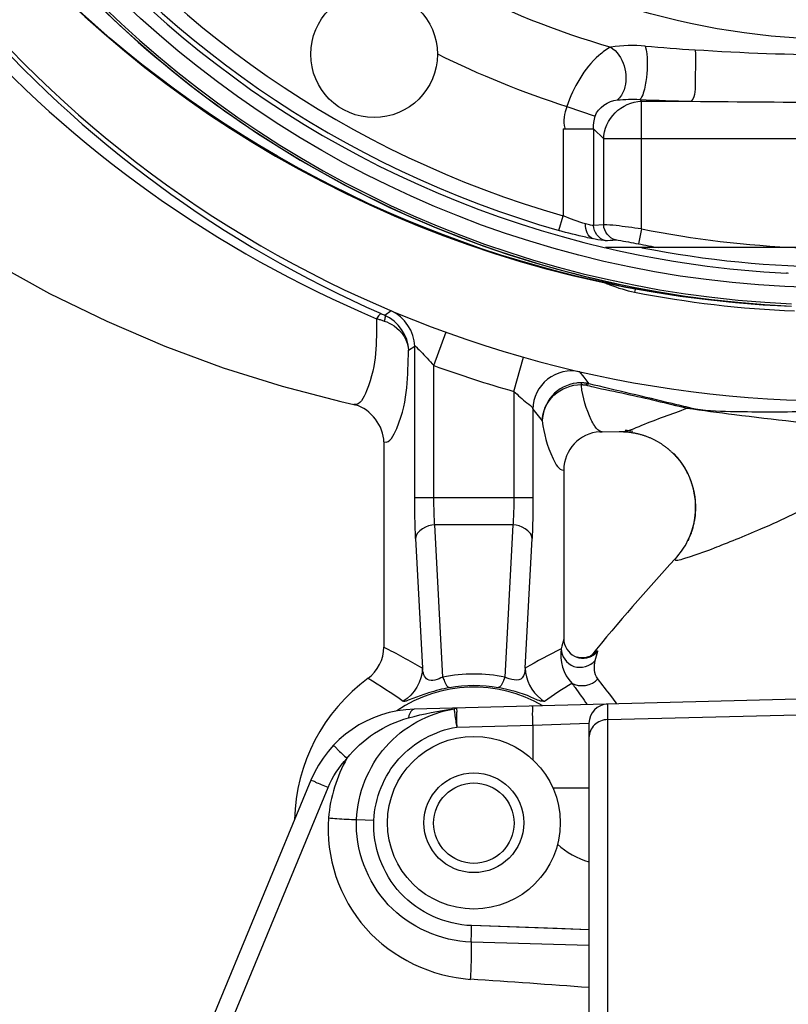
# Model space of a CAD drawing. Header units: inches. Extents: x 22575 to 24734, y 6028 to 6659.
# Tile 66 of 163: x 24683 to 24691, y 6345 to 6356. Entities that reach past the tile are written whole.
import ezdxf

# ---------------------------------------------------------------- set-up
doc = ezdxf.new("R2010")
doc.units = ezdxf.units.IN
doc.header["$LTSCALE"] = 0.5
doc.header["$MEASUREMENT"] = 0

# ---------------------------------------------------------------- blocks, each defined once
blk = doc.blocks.new('Flygt Small 7 MGD')
at = {"color": 7, "linetype": 'Continuous'}
for p, q in [((24706.117, 6510.224), (24706.117, 6526.498)), ((24706.308, 6510.421), (24706.308, 6526.301)), ((24711.147, 6516.302), (24708.984, 6511.08)), ((24709.161, 6511.005), (24711.324, 6516.226)), ((24706.308, 6512.702), (24707.515, 6512.666)), ((24706.308, 6512.54), (24706.633, 6512.529)), ((24706.308, 6512.54), (24707.513, 6512.498)), ((24708.693, 6511.407), (24708.516, 6511.416)), ((24706.679, 6511.085), (24706.308, 6511.085)), ((24706.883, 6510.441), (24706.883, 6510.796)), ((24706.117, 6510.383), (24703.966, 6510.329)), ((24706.883, 6510.441), (24706.308, 6510.421)), ((24707.665, 6510.462), (24706.883, 6510.441)), ((24703.966, 6510.168), (24708.101, 6510.276)), ((24707.691, 6510.273), (24707.69, 6510.287)), ((24706.381, 6506.928), (24706.391, 6506.928))]:
    blk.add_line(p, q, dxfattribs=at)
at = {"color": 6, "linetype": 'Continuous'}
for p, q in [((24707.088, 6508.385), (24707.17, 6509.947)), ((24707.808, 6509.947), (24707.89, 6508.385)), ((24706.962, 6509.855), (24706.892, 6508.524)), ((24708.087, 6508.524), (24708.017, 6509.855)), ((24706.218, 6509.68), (24706.217, 6509.681)), ((24706.218, 6509.68), (24706.217, 6509.681)), ((24706.255, 6509.707), (24706.255, 6509.707)), ((24708.412, 6507.534), (24708.412, 6509.641)), ((24706.567, 6507.823), (24706.567, 6509.557)), ((24707.088, 6508.385), (24707.89, 6508.385)), ((24706.883, 6507.198), (24706.883, 6508.106)), ((24706.883, 6508.106), (24708.096, 6508.106)), ((24707.079, 6507.016), (24707.079, 6508.106)), ((24707.899, 6508.106), (24707.899, 6506.751)), ((24708.096, 6508.106), (24708.096, 6506.552)), ((24705.493, 6507.607), (24705.499, 6507.603)), ((24706.182, 6507.43), (24705.999, 6507.428)), ((24706, 6507.428), (24705.999, 6507.428)), ((24706.196, 6507.43), (24706.173, 6507.429)), ((24706.173, 6507.429), (24706.174, 6507.429)), ((24706.174, 6507.429), (24706.175, 6507.429)), ((24706.196, 6507.43), (24706.182, 6507.43)), ((24706.247, 6507.373), (24706.251, 6507.367)), ((24706.883, 6507.198), (24706.787, 6507.318)), ((24708.702, 6507.154), (24708.721, 6507.15)), ((24708.719, 6507.15), (24708.72, 6507.15)), ((24708.72, 6507.15), (24708.72, 6507.15)), ((24706.307, 6506.937), (24706.359, 6506.869)), ((24707.079, 6507.016), (24706.979, 6506.663)), ((24706.359, 6506.869), (24706.401, 6506.815)), ((24707.899, 6506.751), (24707.774, 6506.405)), ((24708.159, 6506.593), (24708.096, 6506.552)), ((24708.336, 6506.189), (24708.402, 6506.235)), ((24705.832, 6505.957), (24705.84, 6505.997)), ((24705.999, 6505.929), (24706.008, 6505.927)), ((24705.999, 6505.929), (24706.008, 6505.927)), ((24701.358, 6505.54), (24706.14, 6505.54)), ((24705.77, 6505.347), (24705.801, 6505.501)), ((24705.77, 6505.347), (24705.77, 6504.038)), ((24706.157, 6505.307), (24706.262, 6505.314)), ((24706.262, 6504.32), (24706.262, 6505.314)), ((24706.616, 6505.364), (24706.573, 6505.213)), ((24706.157, 6505.307), (24706.157, 6504.425)), ((24706.573, 6504.32), (24706.573, 6505.213)), ((24701.341, 6504.425), (24706.157, 6504.425)), ((24706.262, 6504.32), (24706.157, 6504.425)), ((24706.573, 6504.32), (24706.262, 6504.32)), ((24706.534, 6504.09), (24706.244, 6504.19)), ((24705.77, 6504.038), (24705.259, 6504.038)), ((24705.77, 6504.038), (24705.787, 6504.02))]:
    blk.add_line(p, q, dxfattribs=at)
at = {"color": 7, "linetype": 'Continuous'}
for points in [[(24706.633, 6512.529), (24707.219, 6512.508), (24707.513, 6512.498)], [(24706.307, 6506.937), (24706.316, 6506.935), (24706.325, 6506.933), (24706.334, 6506.932), (24706.343, 6506.931), (24706.353, 6506.93), (24706.362, 6506.929), (24706.372, 6506.928), (24706.381, 6506.928)], [(24706.387, 6506.946), (24706.382, 6506.946), (24706.378, 6506.946), (24706.373, 6506.946), (24706.369, 6506.947), (24706.364, 6506.947), (24706.359, 6506.948), (24706.355, 6506.949), (24706.35, 6506.949), (24706.346, 6506.95)]]:
    blk.add_lwpolyline(points, dxfattribs=at)
at = {"color": 6, "linetype": 'Continuous'}
for points in [[(24706.255, 6509.707), (24706.253, 6509.705), (24706.254, 6509.706), (24706.256, 6509.708), (24706.26, 6509.711), (24706.266, 6509.715), (24706.273, 6509.72), (24706.281, 6509.725), (24706.291, 6509.73), (24706.301, 6509.735), (24706.313, 6509.74), (24706.325, 6509.743), (24706.338, 6509.747), (24706.352, 6509.749), (24706.367, 6509.75), (24706.382, 6509.75), (24706.399, 6509.749), (24706.417, 6509.746), (24706.427, 6509.744)], [(24705.434, 6507.663), (24705.429, 6507.668), (24705.424, 6507.673), (24705.419, 6507.679), (24705.414, 6507.684), (24705.409, 6507.69), (24705.404, 6507.696), (24705.399, 6507.702), (24705.394, 6507.708), (24705.389, 6507.714), (24705.384, 6507.72), (24705.379, 6507.726), (24705.374, 6507.732), (24705.37, 6507.739), (24705.365, 6507.745), (24705.36, 6507.752), (24705.355, 6507.758), (24705.351, 6507.765), (24705.346, 6507.772), (24705.342, 6507.779), (24705.337, 6507.786), (24705.333, 6507.793), (24705.328, 6507.8), (24705.324, 6507.808), (24705.32, 6507.815), (24705.315, 6507.822), (24705.311, 6507.83), (24705.307, 6507.837), (24705.303, 6507.845), (24705.299, 6507.853), (24705.295, 6507.861), (24705.291, 6507.868), (24705.288, 6507.876), (24705.284, 6507.884), (24705.281, 6507.892), (24705.277, 6507.9), (24705.274, 6507.909), (24705.27, 6507.917), (24705.267, 6507.925), (24705.264, 6507.933), (24705.261, 6507.942), (24705.258, 6507.95), (24705.255, 6507.959), (24705.252, 6507.967), (24705.25, 6507.976), (24705.247, 6507.984), (24705.245, 6507.993), (24705.242, 6508.002), (24705.24, 6508.011), (24705.238, 6508.02), (24705.235, 6508.029), (24705.233, 6508.038), (24705.231, 6508.047), (24705.23, 6508.056), (24705.228, 6508.065), (24705.226, 6508.074), (24705.225, 6508.084), (24705.223, 6508.093), (24705.222, 6508.103), (24705.221, 6508.112), (24705.22, 6508.122), (24705.219, 6508.132), (24705.218, 6508.141), (24705.217, 6508.151), (24705.217, 6508.161), (24705.216, 6508.171), (24705.216, 6508.181), (24705.215, 6508.191), (24705.215, 6508.201), (24705.215, 6508.211), (24705.215, 6508.222), (24705.216, 6508.232), (24705.216, 6508.242), (24705.217, 6508.253), (24705.217, 6508.263), (24705.218, 6508.274), (24705.219, 6508.284), (24705.22, 6508.295), (24705.222, 6508.306), (24705.223, 6508.316), (24705.225, 6508.327), (24705.227, 6508.338), (24705.229, 6508.348), (24705.231, 6508.359), (24705.233, 6508.37), (24705.235, 6508.381), (24705.238, 6508.392), (24705.241, 6508.403), (24705.244, 6508.414), (24705.247, 6508.425), (24705.25, 6508.436), (24705.254, 6508.447), (24705.258, 6508.458), (24705.261, 6508.469), (24705.266, 6508.48), (24705.27, 6508.491), (24705.274, 6508.502), (24705.279, 6508.513), (24705.283, 6508.523), (24705.288, 6508.534), (24705.293, 6508.544), (24705.296, 6508.55)], [(24705.495, 6507.606), (24705.492, 6507.608), (24705.489, 6507.611), (24705.485, 6507.614), (24705.482, 6507.617), (24705.477, 6507.621), (24705.473, 6507.625), (24705.468, 6507.629), (24705.464, 6507.634), (24705.459, 6507.638), (24705.454, 6507.643), (24705.449, 6507.648), (24705.444, 6507.653), (24705.439, 6507.658), (24705.434, 6507.663)], [(24706, 6507.428), (24705.999, 6507.428), (24705.991, 6507.428), (24705.983, 6507.428), (24705.976, 6507.428), (24705.968, 6507.428), (24705.961, 6507.428), (24705.953, 6507.429), (24705.945, 6507.429), (24705.937, 6507.429), (24705.929, 6507.43), (24705.922, 6507.431), (24705.914, 6507.431), (24705.906, 6507.432), (24705.898, 6507.433), (24705.89, 6507.434), (24705.882, 6507.435), (24705.874, 6507.436), (24705.866, 6507.437), (24705.858, 6507.439), (24705.85, 6507.44), (24705.842, 6507.442), (24705.834, 6507.443), (24705.826, 6507.445), (24705.819, 6507.447), (24705.811, 6507.448), (24705.803, 6507.45), (24705.795, 6507.452), (24705.787, 6507.454), (24705.78, 6507.457), (24705.772, 6507.459), (24705.764, 6507.461), (24705.757, 6507.463), (24705.749, 6507.466), (24705.742, 6507.468), (24705.734, 6507.471), (24705.727, 6507.473), (24705.72, 6507.476), (24705.713, 6507.479), (24705.705, 6507.482), (24705.698, 6507.484), (24705.691, 6507.487), (24705.684, 6507.49), (24705.677, 6507.493), (24705.67, 6507.496), (24705.663, 6507.5), (24705.657, 6507.503), (24705.65, 6507.506), (24705.643, 6507.509), (24705.637, 6507.513), (24705.63, 6507.516), (24705.624, 6507.519), (24705.617, 6507.523), (24705.611, 6507.526), (24705.605, 6507.53), (24705.599, 6507.533), (24705.593, 6507.537), (24705.587, 6507.541), (24705.581, 6507.544), (24705.575, 6507.548), (24705.569, 6507.551), (24705.564, 6507.555), (24705.558, 6507.559), (24705.553, 6507.562), (24705.548, 6507.566), (24705.542, 6507.57), (24705.537, 6507.573), (24705.532, 6507.577), (24705.527, 6507.58), (24705.523, 6507.584), (24705.518, 6507.588), (24705.513, 6507.591), (24705.509, 6507.595), (24705.505, 6507.598), (24705.501, 6507.601), (24705.498, 6507.604)], [(24708.72, 6507.15), (24708.71, 6507.152), (24708.702, 6507.154)], [(24712.968, 6505.355), (24712.419, 6505.693), (24711.844, 6506.009), (24711.256, 6506.295), (24710.661, 6506.55), (24710.061, 6506.772), (24709.456, 6506.962), (24708.853, 6507.12), (24708.72, 6507.15)], [(24708.487, 6506.269), (24708.478, 6506.271), (24708.469, 6506.274), (24708.46, 6506.276), (24708.451, 6506.279), (24708.443, 6506.282), (24708.434, 6506.284), (24708.425, 6506.287), (24708.417, 6506.29), (24708.408, 6506.293)]]:
    blk.add_lwpolyline(points, dxfattribs=at)
at = {"color": 7, "linetype": 'Continuous'}
for centre, radius in [((24707.489, 6511.442), 0.886), ((24707.489, 6511.442), 0.512), ((24707.489, 6511.446), 0.413)]:
    blk.add_circle(centre, radius, dxfattribs=at)
at = {"color": 6, "linetype": 'Continuous'}
for centre, radius in [((24703.749, 6495.304), 10.65), ((24708.513, 6503.555), 0.65)]:
    blk.add_circle(centre, radius, dxfattribs=at)
at = {"color": 7, "linetype": 'Continuous'}
for centre, radius, start, end in [((24722.629, 6738.113), 225.571, 265.8509, 266.16027), ((24708.07, 6511.457), 1.181, 271.5, 337.5), ((24706.111, 6510.421), 0.197, 271.5, 0), ((24706.839, 6510.197), 0.856, 6.0363, 6.7395), ((24706.311, 6506.974), 0.0374, 263.8906, 270.1053)]:
    blk.add_arc(centre, radius, start, end, dxfattribs=at)
at = {"color": 6, "linetype": 'Continuous'}
for centre, radius, start, end in [((24707.489, 6511.446), 1.84, 306.1034, 358.8417), ((24707.489, 6511.446), 1.397, 239.6131, 304.4461), ((24706.573, 6509.865), 0.382, 53.0209, 59.7936), ((24702.754, 6517.172), 8.44, 297.0634, 299.9005), ((24712.264, 6517.242), 8.521, 240.1089, 243.1284), ((24690.673, 6522.388), 20.1, 317.2048, 320.9524), ((24706.378, 6509.553), 0.198, 133.1696, 140.8687), ((24706.377, 6509.554), 0.196, 127.6374, 133.1808), ((24706.377, 6509.554), 0.196, 77.9486, 85.8805), ((24706, 6508.199), 0.787, 137.2923, 153.496), ((24706.001, 6508.201), 0.787, 153.6102, 224.6571), ((24706.173, 6507.823), 0.394, 273.4424, 359.9584), ((24706.004, 6508.206), 0.793, 259.4795, 265.1409), ((24705.281, 6507.351), 0.166, 264.1439, 277.6857), ((24706.488, 6507.2), 0.395, 257.2818, 359.7431), ((24703.749, 6495.304), 11.811, 21.3195, 142.0134), ((24702.588, 6490.365), 17.005, 77.2342, 77.5255), ((24702.581, 6506.51), 3.831, 6.5385, 6.688), ((24706.39, 6507.321), 0.394, 270.0426, 276.707), ((24703.749, 6495.304), 12.176, 70.0722, 74.1272), ((24707.559, 6504.218), 2.185, 66.2294, 67.3227), ((24703.826, 6495.193), 12.017, 41.7792, 67.1793), ((24703.749, 6495.304), 10.846, 92.5497, 87.4503), ((24703.749, 6495.304), 10.895, 78.9366, 87.6374), ((24703.749, 6494.635), 11.516, 272.4002, 87.5999), ((24703.616, 6495.222), 12.007, 40.9864, 66.3129), ((24703.749, 6495.304), 10.823, 92.5496, 87.4504), ((24703.747, 6494.623), 11.527, 78.7381, 85.708), ((24705.574, 6504.641), 1.381, 67.8736, 78.9108), ((24705.577, 6504.65), 1.373, 65.5381, 67.8612), ((24703.748, 6495.3), 10.85, 39.5045, 77.8905), ((24703.749, 6495.304), 10.433, 78.8587, 100.9342), ((24704.284, 6505.885), 0.0827, 255.0001, 267.1049), ((24703.749, 6495.304), 10.512, 76.904, 87.1049), ((24703.749, 6495.304), 10.244, 78.6248, 87.7816), ((24703.749, 6495.304), 10.401, 78.6248, 79.7821), ((24703.749, 6495.304), 10.512, 283.1486, 76.8512), ((24707.409, 6482.116), 23.385, 93.1017, 93.3631), ((24703.749, 6495.304), 10.46, 285.9043, 74.0957), ((24703.749, 6495.304), 10.303, 285.9043, 74.0957), ((24703.749, 6384.441), 119.606, 89.27683, 90.72317), ((24704.466, 6472.454), 31.594, 87.6034, 88.5625), ((24703.749, 6495.304), 9.217, 63.4881, 72.412), ((24704.009, 6485.015), 18.536, 84.6744, 86.2539), ((24703.749, 6495.304), 8.504, 50.7281, 74.0599)]:
    blk.add_arc(centre, radius, start, end, dxfattribs=at)
at = {"color": 7, "linetype": 'Continuous'}
for points, knots in [([(24707.523, 6513.049), (24707.521, 6513.012), (24707.514, 6512.885), (24707.509, 6512.757), (24707.515, 6512.666)], [0, 0, 0, 0, 0.289263, 1, 1, 1, 1]), ([(24708.981, 6511.393), (24709.013, 6511.79), (24708.729, 6512.644), (24707.921, 6513.022), (24707.523, 6513.049)], [0, 0, 0, 0, 0.499629, 1, 1, 1, 1]), ([(24707.515, 6512.666), (24707.516, 6512.656), (24707.515, 6512.6), (24707.514, 6512.543), (24707.512, 6512.498)], [0, 0, 0, 0, 0.183567, 1, 1, 1, 1]), ([(24707.515, 6512.666), (24707.827, 6512.657), (24708.468, 6512.378), (24708.707, 6511.718), (24708.693, 6511.407)], [0, 0, 0, 0, 0.500019, 1, 1, 1, 1]), ([(24707.513, 6512.498), (24707.779, 6512.488), (24708.327, 6512.247), (24708.529, 6511.681), (24708.516, 6511.416)], [0, 0, 0, 0, 0.500854, 1, 1, 1, 1]), ([(24708.516, 6511.416), (24708.505, 6511.19), (24708.323, 6510.732), (24707.888, 6510.497), (24707.665, 6510.462)], [0, 0, 0, 0, 0.50052, 1, 1, 1, 1]), ([(24708.693, 6511.407), (24708.682, 6511.14), (24708.468, 6510.596), (24707.955, 6510.316), (24707.691, 6510.273)], [0, 0, 0, 0, 0.500054, 1, 1, 1, 1]), ([(24708.981, 6511.393), (24708.952, 6511.395), (24708.856, 6511.402), (24708.76, 6511.409), (24708.693, 6511.407)], [0, 0, 0, 0, 0.304606, 1, 1, 1, 1]), ([(24708.984, 6511.08), (24709.007, 6511.071), (24709.047, 6511.053), (24709.108, 6511.032), (24709.131, 6511.012), (24709.163, 6511.01), (24709.161, 6511.005)], [0, 0, 0, 0, 0.384462, 0.708358, 0.924211, 1, 1, 1, 1]), ([(24708.929, 6510.647), (24708.932, 6510.65), (24708.905, 6510.665), (24708.89, 6510.692), (24708.839, 6510.734), (24708.808, 6510.766), (24708.791, 6510.782)], [0, 0, 0, 0, 0.070302, 0.292025, 0.630282, 1, 1, 1, 1]), ([(24706.117, 6510.383), (24706.166, 6510.384), (24706.265, 6510.422), (24706.308, 6510.522), (24706.308, 6510.569)], [0, 0, 0, 0, 0.509821, 1, 1, 1, 1]), ([(24706.883, 6510.441), (24706.884, 6510.417), (24706.884, 6510.372), (24706.889, 6510.306), (24706.88, 6510.275), (24706.888, 6510.245), (24706.883, 6510.244)], [0, 0, 0, 0, 0.367845, 0.70659, 0.929213, 1, 1, 1, 1]), ([(24707.665, 6510.265), (24707.67, 6510.265), (24707.662, 6510.296), (24707.671, 6510.326), (24707.666, 6510.392), (24707.666, 6510.437), (24707.665, 6510.462)], [0, 0, 0, 0, 0.076406, 0.292403, 0.616546, 1, 1, 1, 1]), ([(24707.689, 6510.298), (24707.688, 6510.308), (24707.681, 6510.363), (24707.672, 6510.418), (24707.665, 6510.462)], [0, 0, 0, 0, 0.192391, 1, 1, 1, 1]), ([(24708.101, 6510.276), (24708.107, 6510.277), (24708.143, 6510.293), (24708.154, 6510.336), (24708.161, 6510.366)], [0, 0, 0, 0, 0.178501, 1, 1, 1, 1]), ([(24707.691, 6510.273), (24707.687, 6510.27), (24707.679, 6510.267), (24707.67, 6510.265), (24707.665, 6510.265)], [0, 0, 0, 0, 0.50598, 1, 1, 1, 1]), ([(24706.328, 6506.94), (24706.325, 6506.939), (24706.319, 6506.938), (24706.314, 6506.937), (24706.311, 6506.937)], [0, 0, 0, 0, 0.511269, 1, 1, 1, 1]), ([(24706.345, 6506.951), (24706.343, 6506.948), (24706.337, 6506.945), (24706.331, 6506.942), (24706.328, 6506.94)], [0, 0, 0, 0, 0.513839, 1, 1, 1, 1]), ([(24706.391, 6506.928), (24706.389, 6506.929), (24706.388, 6506.936), (24706.387, 6506.942), (24706.387, 6506.946)], [0, 0, 0, 0, 0.328343, 1, 1, 1, 1])]:
    blk.add_open_spline(points, degree=3, knots=knots, dxfattribs=at)
for points in [[(24706.631, 6511.662), (24706.541, 6511.746), (24706.427, 6511.81), (24706.308, 6511.843)], [(24708.791, 6510.782), (24708.897, 6510.967), (24708.963, 6511.18), (24708.981, 6511.393)], [(24708.984, 6511.08), (24708.939, 6510.971), (24708.872, 6510.868), (24708.791, 6510.782)], [(24708.791, 6510.782), (24708.636, 6510.583), (24708.404, 6510.432), (24708.161, 6510.366)], [(24708.161, 6510.366), (24708.007, 6510.324), (24707.85, 6510.29), (24707.691, 6510.273)]]:
    blk.add_open_spline(points, degree=3, dxfattribs=at)
at = {"color": 6, "linetype": 'Continuous'}
for points, knots in [([(24706.023, 6510.222), (24706.041, 6510.196), (24706.104, 6510.109), (24706.172, 6510.025), (24706.218, 6509.965)], [0, 0, 0, 0, 0.295148, 1, 1, 1, 1]), ([(24706.484, 6510.008), (24706.473, 6510.023), (24706.42, 6510.097), (24706.367, 6510.17), (24706.327, 6510.23)], [0, 0, 0, 0, 0.209409, 1, 1, 1, 1]), ([(24706.765, 6510.195), (24706.766, 6510.196), (24706.769, 6510.197), (24706.771, 6510.197), (24706.773, 6510.197)], [0, 0, 0, 0, 0.416876, 1, 1, 1, 1]), ([(24706.773, 6510.197), (24706.816, 6510.196), (24706.965, 6510.114), (24707.123, 6510.078), (24707.24, 6510.055)], [0, 0, 0, 0, 0.267066, 1, 1, 1, 1]), ([(24707.739, 6510.055), (24707.811, 6510.069), (24707.934, 6510.1), (24708.084, 6510.158), (24708.164, 6510.184), (24708.205, 6510.201), (24708.213, 6510.195)], [0, 0, 0, 0, 0.447408, 0.774091, 0.941485, 1, 1, 1, 1]), ([(24706.962, 6509.855), (24706.965, 6509.89), (24706.978, 6510.007), (24707.118, 6509.974), (24707.17, 6509.947)], [0, 0, 0, 0, 0.372509, 1, 1, 1, 1]), ([(24707.17, 6509.947), (24707.176, 6509.962), (24707.193, 6509.998), (24707.213, 6510.053), (24707.24, 6510.055)], [0, 0, 0, 0, 0.373951, 1, 1, 1, 1]), ([(24707.808, 6509.947), (24707.803, 6509.962), (24707.786, 6509.998), (24707.766, 6510.053), (24707.739, 6510.055)], [0, 0, 0, 0, 0.367051, 1, 1, 1, 1]), ([(24707.808, 6509.947), (24707.855, 6509.971), (24707.979, 6510.02), (24708.013, 6509.898), (24708.017, 6509.855)], [0, 0, 0, 0, 0.54844, 1, 1, 1, 1]), ([(24706.594, 6509.656), (24706.594, 6509.73), (24706.481, 6509.891), (24706.293, 6509.836), (24706.245, 6509.778)], [0, 0, 0, 0, 0.498958, 1, 1, 1, 1]), ([(24706.28, 6509.731), (24706.268, 6509.725), (24706.245, 6509.71), (24706.226, 6509.691), (24706.217, 6509.681)], [0, 0, 0, 0, 0.504419, 1, 1, 1, 1]), ([(24706.224, 6509.678), (24706.223, 6509.678), (24706.221, 6509.679), (24706.219, 6509.68), (24706.218, 6509.68)], [0, 0, 0, 0, 0.491087, 1, 1, 1, 1]), ([(24706.227, 6509.679), (24706.226, 6509.678), (24706.225, 6509.678), (24706.225, 6509.678), (24706.224, 6509.678)], [0, 0, 0, 0, 0.624861, 1, 1, 1, 1]), ([(24706.258, 6509.71), (24706.252, 6509.703), (24706.242, 6509.692), (24706.231, 6509.681), (24706.227, 6509.679)], [0, 0, 0, 0, 0.642737, 1, 1, 1, 1]), ([(24706.458, 6509.733), (24706.446, 6509.738), (24706.423, 6509.747), (24706.398, 6509.751), (24706.386, 6509.752)], [0, 0, 0, 0, 0.499902, 1, 1, 1, 1]), ([(24705.422, 6508.733), (24705.436, 6508.762), (24705.176, 6508.681), (24705.008, 6508.618), (24704.463, 6508.398), (24704.115, 6508.234), (24703.916, 6508.108)], [0, 0, 0, 0, 0.059216, 0.255461, 0.569852, 1, 1, 1, 1]), ([(24706.883, 6508.106), (24706.883, 6508.145), (24706.884, 6508.284), (24706.887, 6508.423), (24706.892, 6508.524)], [0, 0, 0, 0, 0.275804, 1, 1, 1, 1]), ([(24708.087, 6508.524), (24708.088, 6508.494), (24708.094, 6508.355), (24708.096, 6508.216), (24708.096, 6508.106)], [0, 0, 0, 0, 0.214316, 1, 1, 1, 1]), ([(24707.079, 6508.106), (24707.079, 6508.179), (24707.081, 6508.272), (24707.087, 6508.365), (24707.088, 6508.385)], [0, 0, 0, 0, 0.785159, 1, 1, 1, 1]), ([(24707.89, 6508.385), (24707.892, 6508.365), (24707.897, 6508.272), (24707.899, 6508.179), (24707.899, 6508.106)], [0, 0, 0, 0, 0.214837, 1, 1, 1, 1]), ([(24706.787, 6507.318), (24706.771, 6507.452), (24706.729, 6507.609), (24706.62, 6507.824), (24706.567, 6507.823)], [0, 0, 0, 0, 0.714599, 1, 1, 1, 1]), ([(24708.412, 6507.534), (24708.35, 6507.548), (24708.147, 6507.133), (24708.173, 6506.863), (24708.159, 6506.593)], [0, 0, 0, 0, 0.191093, 1, 1, 1, 1]), ([(24705.304, 6507.187), (24705.141, 6507.209), (24704.576, 6507.287), (24704.009, 6507.342), (24703.609, 6507.413)], [0, 0, 0, 0, 0.287899, 1, 1, 1, 1]), ([(24705.999, 6507.428), (24705.919, 6507.431), (24705.686, 6507.321), (24705.456, 6507.249), (24705.304, 6507.187)], [0, 0, 0, 0, 0.328603, 1, 1, 1, 1]), ([(24706.251, 6507.367), (24706.264, 6507.347), (24706.332, 6507.22), (24706.372, 6507.076), (24706.386, 6506.956)], [0, 0, 0, 0, 0.15973, 1, 1, 1, 1]), ([(24706.787, 6507.318), (24706.785, 6507.222), (24706.693, 6507.021), (24706.487, 6506.946), (24706.387, 6506.946)], [0, 0, 0, 0, 0.490036, 1, 1, 1, 1]), ([(24706.436, 6506.93), (24706.529, 6506.941), (24706.713, 6507.034), (24706.786, 6507.226), (24706.787, 6507.318)], [0, 0, 0, 0, 0.501952, 1, 1, 1, 1]), ([(24703.749, 6507.209), (24704.001, 6507.223), (24704.371, 6507.232), (24704.875, 6507.223), (24705.131, 6507.219), (24705.265, 6507.186)], [0, 0, 0, 0, 0.499376, 0.728776, 1, 1, 1, 1]), ([(24705.265, 6507.186), (24705.328, 6507.171), (24705.675, 6507.087), (24706.023, 6507.007), (24706.307, 6506.937)], [0, 0, 0, 0, 0.182702, 1, 1, 1, 1]), ([(24706.261, 6506.969), (24706.151, 6506.994), (24705.83, 6507.059), (24705.511, 6507.136), (24705.304, 6507.187)], [0, 0, 0, 0, 0.345802, 1, 1, 1, 1]), ([(24707.079, 6507.016), (24707.034, 6507.054), (24706.975, 6507.116), (24706.891, 6507.169), (24706.883, 6507.198)], [0, 0, 0, 0, 0.661208, 1, 1, 1, 1]), ([(24708.487, 6506.269), (24708.491, 6506.519), (24708.473, 6506.774), (24708.657, 6507.161), (24708.719, 6507.15)], [0, 0, 0, 0, 0.79857, 1, 1, 1, 1]), ([(24708.721, 6507.15), (24708.72, 6507.15), (24708.718, 6507.15), (24708.715, 6507.15), (24708.714, 6507.15)], [0, 0, 0, 0, 0.499623, 1, 1, 1, 1]), ([(24708.096, 6506.552), (24708.093, 6506.545), (24708.06, 6506.583), (24708.01, 6506.625), (24707.943, 6506.703), (24707.899, 6506.751)], [0, 0, 0, 0, 0.077908, 0.303191, 1, 1, 1, 1]), ([(24708.408, 6506.293), (24708.373, 6506.305), (24708.251, 6506.362), (24708.162, 6506.496), (24708.159, 6506.593)], [0, 0, 0, 0, 0.27612, 1, 1, 1, 1]), ([(24708.402, 6506.234), (24708.397, 6506.239), (24708.402, 6506.262), (24708.405, 6506.28), (24708.408, 6506.293)], [0, 0, 0, 0, 0.319776, 1, 1, 1, 1]), ([(24708.44, 6506.218), (24708.448, 6506.217), (24708.466, 6506.239), (24708.479, 6506.256), (24708.487, 6506.269)], [0, 0, 0, 0, 0.346081, 1, 1, 1, 1]), ([(24706.008, 6505.927), (24708.167, 6505.495), (24712.325, 6503.314), (24714.541, 6499.171), (24714.981, 6497.014)], [0, 0, 0, 0, 0.500153, 1, 1, 1, 1]), ([(24706.037, 6505.461), (24706.027, 6505.46), (24705.947, 6505.473), (24705.869, 6505.487), (24705.801, 6505.501)], [0, 0, 0, 0, 0.12202, 1, 1, 1, 1]), ([(24706.143, 6505.467), (24706.148, 6505.467), (24706.192, 6505.467), (24706.236, 6505.454), (24706.274, 6505.445)], [0, 0, 0, 0, 0.101624, 1, 1, 1, 1]), ([(24706.265, 6505.449), (24706.291, 6505.445), (24706.408, 6505.42), (24706.525, 6505.39), (24706.616, 6505.364)], [0, 0, 0, 0, 0.212871, 1, 1, 1, 1]), ([(24705.77, 6505.347), (24705.814, 6505.341), (24705.943, 6505.328), (24706.073, 6505.304), (24706.157, 6505.307)], [0, 0, 0, 0, 0.346746, 1, 1, 1, 1]), ([(24706.262, 6505.314), (24706.272, 6505.314), (24706.299, 6505.308), (24706.326, 6505.302), (24706.343, 6505.297)], [0, 0, 0, 0, 0.351954, 1, 1, 1, 1]), ([(24706.157, 6504.425), (24706.154, 6504.327), (24706.068, 6504.127), (24705.868, 6504.041), (24705.77, 6504.038)], [0, 0, 0, 0, 0.5, 1, 1, 1, 1]), ([(24705.22, 6503.512), (24705.209, 6503.616), (24705.226, 6503.784), (24705.213, 6503.983), (24705.259, 6504.038)], [0, 0, 0, 0, 0.595254, 1, 1, 1, 1]), ([(24705.73, 6503.472), (24705.705, 6503.576), (24705.708, 6503.745), (24705.739, 6503.923), (24705.767, 6504.005), (24705.787, 6504.02)], [0, 0, 0, 0, 0.575115, 0.86423, 1, 1, 1, 1]), ([(24706.085, 6503.481), (24705.957, 6503.565), (24705.878, 6503.826), (24705.985, 6503.997), (24706.017, 6504.024)], [0, 0, 0, 0, 0.784763, 1, 1, 1, 1]), ([(24706.085, 6503.481), (24706.128, 6503.505), (24706.335, 6503.657), (24706.469, 6503.895), (24706.534, 6504.09)], [0, 0, 0, 0, 0.193243, 1, 1, 1, 1])]:
    blk.add_open_spline(points, degree=3, knots=knots, dxfattribs=at)
for points in [[(24706.765, 6510.195), (24706.674, 6510.13), (24706.58, 6510.067), (24706.484, 6510.008)], [(24706.962, 6509.855), (24706.961, 6509.973), (24706.897, 6510.099), (24706.803, 6510.17)], [(24708.017, 6509.855), (24708.017, 6509.986), (24708.1, 6510.129), (24708.213, 6510.195)], [(24708.574, 6509.959), (24708.451, 6510.033), (24708.33, 6510.112), (24708.213, 6510.195)], [(24706.484, 6510.008), (24706.41, 6510.058), (24706.273, 6510.036), (24706.218, 6509.965)], [(24706.218, 6509.965), (24706.256, 6509.915), (24706.26, 6509.839), (24706.245, 6509.778)], [(24706.594, 6509.656), (24706.611, 6509.777), (24706.572, 6509.922), (24706.484, 6510.008)], [(24707.739, 6510.055), (24707.576, 6510.024), (24707.403, 6510.024), (24707.24, 6510.055)], [(24707.17, 6509.947), (24707.379, 6509.907), (24707.599, 6509.907), (24707.808, 6509.947)], [(24708.574, 6509.959), (24708.478, 6509.889), (24708.412, 6509.76), (24708.412, 6509.641)], [(24706.245, 6509.778), (24706.237, 6509.745), (24706.228, 6509.713), (24706.217, 6509.681)], [(24706.391, 6509.75), (24706.344, 6509.753), (24706.294, 6509.738), (24706.257, 6509.709)], [(24706.386, 6509.752), (24706.35, 6509.755), (24706.312, 6509.747), (24706.28, 6509.731)], [(24706.567, 6509.557), (24706.567, 6509.626), (24706.519, 6509.702), (24706.458, 6509.733)], [(24706.567, 6509.558), (24706.577, 6509.59), (24706.586, 6509.623), (24706.594, 6509.656)], [(24706.892, 6508.524), (24706.896, 6508.444), (24707.008, 6508.387), (24707.088, 6508.385)], [(24707.89, 6508.385), (24707.97, 6508.387), (24708.083, 6508.444), (24708.087, 6508.524)], [(24708.412, 6507.534), (24708.412, 6507.375), (24708.548, 6507.197), (24708.702, 6507.154)], [(24706.175, 6507.429), (24706.205, 6507.429), (24706.23, 6507.399), (24706.247, 6507.373)], [(24708.096, 6506.552), (24708.096, 6506.407), (24708.203, 6506.246), (24708.336, 6506.189)], [(24708.158, 6506.593), (24708.16, 6506.449), (24708.269, 6506.291), (24708.402, 6506.235)], [(24706.037, 6505.461), (24706.1, 6505.446), (24706.157, 6505.372), (24706.157, 6505.307)], [(24706.143, 6505.467), (24706.206, 6505.451), (24706.262, 6505.378), (24706.262, 6505.314)], [(24706.265, 6505.449), (24706.32, 6505.433), (24706.348, 6505.354), (24706.343, 6505.297)], [(24706.343, 6505.297), (24706.421, 6505.274), (24706.497, 6505.245), (24706.573, 6505.213)], [(24706.262, 6504.32), (24706.263, 6504.276), (24706.257, 6504.232), (24706.244, 6504.19)], [(24706.534, 6504.09), (24706.559, 6504.161), (24706.582, 6504.244), (24706.556, 6504.314)], [(24706.244, 6504.19), (24706.215, 6504.101), (24706.11, 6504.031), (24706.017, 6504.024)], [(24706.017, 6504.024), (24705.94, 6504.019), (24705.863, 6504.013), (24705.787, 6504.02)], [(24703.749, 6503.563), (24704.24, 6503.564), (24704.731, 6503.545), (24705.22, 6503.512)], [(24703.749, 6503.403), (24705.215, 6503.403), (24706.74, 6502.929), (24707.948, 6502.1)], [(24705.73, 6503.472), (24705.847, 6503.461), (24705.967, 6503.467), (24706.085, 6503.481)]]:
    blk.add_open_spline(points, degree=3, dxfattribs=at)

msp = doc.modelspace()

# ---------------------------------------------------------------- block references
at = {"rotation": 180}
msp.add_blockref('Flygt Small 7 MGD', (49395.301, 12858.72), dxfattribs=at)

doc.saveas('drawing.dxf')
